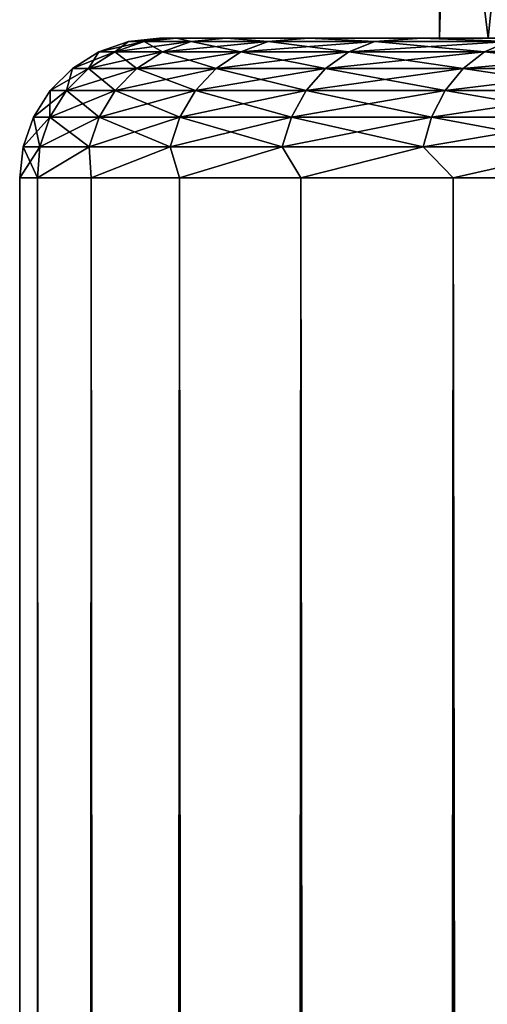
# Model space of a CAD drawing. Extents: x -265 to 265, y 0 to 1027.
# Tile 204 of 256: x -265 to -261.66, y 1013.09 to 1020.13. Entities that reach past the tile are written whole.
import ezdxf

# ---------------------------------------------------------------- set-up
doc = ezdxf.new("R2010")
doc.units = 0
doc.header["$LTSCALE"] = 41.718519
for name, color, linetype in [('138', 7, 'CONTINUOUS'), ('139', 7, 'CONTINUOUS'), ('148', 7, 'CONTINUOUS'), ('66', 7, 'CONTINUOUS'), ('67', 7, 'CONTINUOUS'), ('68', 7, 'CONTINUOUS'), ('71', 7, 'CONTINUOUS'), ('72', 7, 'CONTINUOUS')]:
    doc.layers.add(name, color=color, linetype=linetype)

msp = doc.modelspace()

# ---------------------------------------------------------------- linework, layer by layer
at = {"layer": '138', "color": 7, "linetype": 'CONTINUOUS'}
for points in [[(-261.6514, 1020, 2.8715), (-262, 1020), (-259.9491, 1020, 2.6656), (-261.6514, 1020, 2.8715)], [(-262, 1020), (-261.6514, 1020, -2.8715), (-260.3, 1020), (-262, 1020)], [(-262, 1020), (-260.3, 1020), (-259.9491, 1020, 2.6656), (-262, 1020)]]:
    msp.add_3dface(points, dxfattribs=at)
at = {"layer": '139', "color": 7, "linetype": 'CONTINUOUS'}
for points in [[(-262, 1024.7), (-262, 1020), (-261.9374, 1022.3, 1.2238), (-262, 1024.7)], [(-262, 1020), (-261.6514, 1020, 2.8715), (-261.9374, 1022.3, 1.2238), (-262, 1020)], [(-261.9374, 1022.3, 1.2238), (-261.6514, 1020, 2.8715), (-261.4176, 1022.3, 3.693), (-261.9374, 1022.3, 1.2238)]]:
    msp.add_3dface(points, dxfattribs=at)
at = {"layer": '148', "color": 7, "linetype": 'CONTINUOUS'}
for points in [[(-262, 1020), (-262, 1024.7), (-261.9843, 1024.7, -0.6127), (-262, 1020)], [(-261.9374, 1022.3, -1.2238), (-262, 1020), (-261.9374, 1024.7, -1.2238), (-261.9374, 1022.3, -1.2238)], [(-261.9374, 1024.7, -1.2238), (-262, 1020), (-261.9843, 1024.7, -0.6127), (-261.9374, 1024.7, -1.2238)], [(-261.6514, 1020, -2.8715), (-262, 1020), (-261.9374, 1022.3, -1.2238), (-261.6514, 1020, -2.8715)], [(-261.4176, 1022.3, -3.693), (-261.6514, 1020, -2.8715), (-261.9374, 1022.3, -1.2238), (-261.4176, 1022.3, -3.693)]]:
    msp.add_3dface(points, dxfattribs=at)
at = {"layer": '66', "color": 7, "linetype": 'CONTINUOUS'}
for points in [[(-264, 1020), (-263.8802, 1020, 1.8273), (-263.8802, 1020, -1.8273), (-264, 1020)], [(-263.8802, 1020, 1.8273), (-263.523, 1020, 3.6234), (-263.8802, 1020, -1.8273), (-263.8802, 1020, 1.8273)], [(-263.8802, 1020, -1.8273), (-263.523, 1020, 3.6234), (-263.523, 1020, -3.6234), (-263.8802, 1020, -1.8273)], [(-263.523, 1020, 3.6234), (-262.9343, 1020, 5.3575), (-263.523, 1020, -3.6234), (-263.523, 1020, 3.6234)], [(-263.523, 1020, -3.6234), (-262.9343, 1020, 5.3575), (-262.9343, 1020, -5.3575), (-263.523, 1020, -3.6234)], [(-262.9343, 1020, 5.3575), (-262.1244, 1020, 7), (-262.9343, 1020, -5.3575), (-262.9343, 1020, 5.3575)], [(-262.9343, 1020, -5.3575), (-262.1244, 1020, 7), (-262.1244, 1020, -7), (-262.9343, 1020, -5.3575)], [(-262.1244, 1020, 7), (-261.107, 1020, 8.5226), (-262.1244, 1020, -7), (-262.1244, 1020, 7)], [(-262.1244, 1020, -7), (-261.107, 1020, 8.5226), (-261.2737, 1020, 0.7711), (-262.1244, 1020, -7)], [(-261.107, 1020, -8.5226), (-262.1244, 1020, -7), (-261.2737, 1020, -0.7711), (-261.107, 1020, -8.5226)], [(-261.2737, 1020, -0.7711), (-262.1244, 1020, -7), (-261.2737, 1020, 0.7711), (-261.2737, 1020, -0.7711)]]:
    msp.add_3dface(points, dxfattribs=at)
at = {"layer": '67', "color": 7, "linetype": 'CONTINUOUS'}
for points in [[(-265, 1), (-264.8717, 1, 1.9579), (-265, 1019), (-265, 1)], [(-265, 1019), (-264.8717, 1, 1.9579), (-264.8717, 1019, 1.9579), (-265, 1019)], [(-264.8717, 1, 1.9579), (-264.4889, 1, 3.8823), (-264.8717, 1019, 1.9579), (-264.8717, 1, 1.9579)], [(-264.8717, 1019, 1.9579), (-264.4889, 1, 3.8823), (-264.4889, 1019, 3.8823), (-264.8717, 1019, 1.9579)], [(-264.4889, 1, 3.8823), (-263.8582, 1, 5.7403), (-264.4889, 1019, 3.8823), (-264.4889, 1, 3.8823)], [(-264.4889, 1019, 3.8823), (-263.8582, 1, 5.7403), (-263.8582, 1019, 5.7403), (-264.4889, 1019, 3.8823)], [(-263.8582, 1, 5.7403), (-262.9904, 1, 7.5), (-263.8582, 1019, 5.7403), (-263.8582, 1, 5.7403)], [(-263.8582, 1019, 5.7403), (-262.9904, 1, 7.5), (-262.9904, 1019, 7.5), (-263.8582, 1019, 5.7403)], [(-262.9904, 1, 7.5), (-261.9003, 1, 9.1314), (-262.9904, 1019, 7.5), (-262.9904, 1, 7.5)], [(-262.9904, 1019, 7.5), (-261.9003, 1, 9.1314), (-261.9003, 1019, 9.1314), (-262.9904, 1019, 7.5)], [(-261.9003, 1, 9.1314), (-260.6066, 1, 10.6066), (-261.9003, 1019, 9.1314), (-261.9003, 1, 9.1314)], [(-261.9003, 1019, 9.1314), (-260.6066, 1, 10.6066), (-260.6066, 1019, 10.6066), (-261.9003, 1019, 9.1314)]]:
    msp.add_3dface(points, dxfattribs=at)
at = {"layer": '68', "color": 7, "linetype": 'CONTINUOUS'}
for points in [[(-265, 1), (-265, 1019), (-264.8717, 1019, -1.9579), (-265, 1)], [(-264.8717, 1, -1.9579), (-265, 1), (-264.8717, 1019, -1.9579), (-264.8717, 1, -1.9579)], [(-264.4889, 1, -3.8823), (-264.8717, 1, -1.9579), (-264.4889, 1019, -3.8823), (-264.4889, 1, -3.8823)], [(-264.4889, 1019, -3.8823), (-264.8717, 1, -1.9579), (-264.8717, 1019, -1.9579), (-264.4889, 1019, -3.8823)], [(-263.8582, 1, -5.7403), (-264.4889, 1, -3.8823), (-263.8582, 1019, -5.7403), (-263.8582, 1, -5.7403)], [(-263.8582, 1019, -5.7403), (-264.4889, 1, -3.8823), (-264.4889, 1019, -3.8823), (-263.8582, 1019, -5.7403)], [(-262.9904, 1, -7.5), (-263.8582, 1, -5.7403), (-262.9904, 1019, -7.5), (-262.9904, 1, -7.5)], [(-262.9904, 1019, -7.5), (-263.8582, 1, -5.7403), (-263.8582, 1019, -5.7403), (-262.9904, 1019, -7.5)], [(-261.9003, 1, -9.1314), (-262.9904, 1, -7.5), (-261.9003, 1019, -9.1314), (-261.9003, 1, -9.1314)], [(-261.9003, 1019, -9.1314), (-262.9904, 1, -7.5), (-262.9904, 1019, -7.5), (-261.9003, 1019, -9.1314)], [(-260.6066, 1, -10.6066), (-261.9003, 1, -9.1314), (-260.6066, 1019, -10.6066), (-260.6066, 1, -10.6066)], [(-260.6066, 1019, -10.6066), (-261.9003, 1, -9.1314), (-261.9003, 1019, -9.1314), (-260.6066, 1019, -10.6066)]]:
    msp.add_3dface(points, dxfattribs=at)
at = {"layer": '71', "color": 7, "linetype": 'CONTINUOUS'}
for points in [[(-264.3193, 1019.9014, 1.8089), (-264.2214, 1019.9752), (-264.4331, 1019.9014), (-264.3193, 1019.9014, 1.8089)], [(-264.1093, 1019.9752, 1.7824), (-264.2214, 1019.9752), (-264.3193, 1019.9014, 1.8089), (-264.1093, 1019.9752, 1.7824)], [(-263.9796, 1019.9014, 3.5894), (-264.1093, 1019.9752, 1.7824), (-264.3193, 1019.9014, 1.8089), (-263.9796, 1019.9014, 3.5894)], [(-264.1093, 1019.9752, 1.7824), (-264, 1020), (-264.2214, 1019.9752), (-264.1093, 1019.9752, 1.7824)], [(-263.8802, 1020, 1.8273), (-264, 1020), (-264.1093, 1019.9752, 1.7824), (-263.8802, 1020, 1.8273)], [(-263.7746, 1019.9752, 3.5367), (-263.8802, 1020, 1.8273), (-264.1093, 1019.9752, 1.7824), (-263.7746, 1019.9752, 3.5367)], [(-263.7746, 1019.9752, 3.5367), (-264.1093, 1019.9752, 1.7824), (-263.9796, 1019.9014, 3.5894), (-263.7746, 1019.9752, 3.5367)], [(-263.4195, 1019.9014, 5.3132), (-263.7746, 1019.9752, 3.5367), (-263.9796, 1019.9014, 3.5894), (-263.4195, 1019.9014, 5.3132)], [(-263.523, 1020, 3.6234), (-263.8802, 1020, 1.8273), (-263.7746, 1019.9752, 3.5367), (-263.523, 1020, 3.6234)], [(-263.2227, 1019.9752, 5.2353), (-263.523, 1020, 3.6234), (-263.7746, 1019.9752, 3.5367), (-263.2227, 1019.9752, 5.2353)], [(-263.2227, 1019.9752, 5.2353), (-263.7746, 1019.9752, 3.5367), (-263.4195, 1019.9014, 5.3132), (-263.2227, 1019.9752, 5.2353)], [(-262.9343, 1020, 5.3575), (-263.523, 1020, 3.6234), (-263.2227, 1019.9752, 5.2353), (-262.9343, 1020, 5.3575)], [(-262.6478, 1019.9014, 6.9532), (-263.2227, 1019.9752, 5.2353), (-263.4195, 1019.9014, 5.3132), (-262.6478, 1019.9014, 6.9532)], [(-262.4623, 1019.9752, 6.8512), (-262.9343, 1020, 5.3575), (-263.2227, 1019.9752, 5.2353), (-262.4623, 1019.9752, 6.8512)], [(-262.4623, 1019.9752, 6.8512), (-263.2227, 1019.9752, 5.2353), (-262.6478, 1019.9014, 6.9532), (-262.4623, 1019.9752, 6.8512)], [(-262.1244, 1020, 7), (-262.9343, 1020, 5.3575), (-262.4623, 1019.9752, 6.8512), (-262.1244, 1020, 7)], [(-261.6766, 1019.9014, 8.4835), (-262.4623, 1019.9752, 6.8512), (-262.6478, 1019.9014, 6.9532), (-261.6766, 1019.9014, 8.4835)], [(-261.5054, 1019.9752, 8.3591), (-262.1244, 1020, 7), (-262.4623, 1019.9752, 6.8512), (-261.5054, 1019.9752, 8.3591)], [(-261.5054, 1019.9752, 8.3591), (-262.4623, 1019.9752, 6.8512), (-261.6766, 1019.9014, 8.4835), (-261.5054, 1019.9752, 8.3591)], [(-261.107, 1020, 8.5226), (-262.1244, 1020, 7), (-261.5054, 1019.9752, 8.3591), (-261.107, 1020, 8.5226)], [(-260.5213, 1019.9014, 9.8801), (-261.5054, 1019.9752, 8.3591), (-261.6766, 1019.9014, 8.4835), (-260.5213, 1019.9014, 9.8801)], [(-264.5077, 1019.7823, 1.8327), (-264.4331, 1019.9014), (-264.623, 1019.7823), (-264.5077, 1019.7823, 1.8327)], [(-264.3193, 1019.9014, 1.8089), (-264.4331, 1019.9014), (-264.5077, 1019.7823, 1.8327), (-264.3193, 1019.9014, 1.8089)], [(-264.1636, 1019.7823, 3.6366), (-264.3193, 1019.9014, 1.8089), (-264.5077, 1019.7823, 1.8327), (-264.1636, 1019.7823, 3.6366)], [(-263.9796, 1019.9014, 3.5894), (-264.3193, 1019.9014, 1.8089), (-264.1636, 1019.7823, 3.6366), (-263.9796, 1019.9014, 3.5894)], [(-263.5961, 1019.7823, 5.3831), (-263.9796, 1019.9014, 3.5894), (-264.1636, 1019.7823, 3.6366), (-263.5961, 1019.7823, 5.3831)], [(-263.4195, 1019.9014, 5.3132), (-263.9796, 1019.9014, 3.5894), (-263.5961, 1019.7823, 5.3831), (-263.4195, 1019.9014, 5.3132)], [(-262.8142, 1019.7823, 7.0447), (-263.4195, 1019.9014, 5.3132), (-263.5961, 1019.7823, 5.3831), (-262.8142, 1019.7823, 7.0447)], [(-262.6478, 1019.9014, 6.9532), (-263.4195, 1019.9014, 5.3132), (-262.8142, 1019.7823, 7.0447), (-262.6478, 1019.9014, 6.9532)], [(-261.8302, 1019.7823, 8.5952), (-262.6478, 1019.9014, 6.9532), (-262.8142, 1019.7823, 7.0447), (-261.8302, 1019.7823, 8.5952)], [(-261.6766, 1019.9014, 8.4835), (-262.6478, 1019.9014, 6.9532), (-261.8302, 1019.7823, 8.5952), (-261.6766, 1019.9014, 8.4835)], [(-260.6597, 1019.7823, 10.0101), (-261.6766, 1019.9014, 8.4835), (-261.8302, 1019.7823, 8.5952), (-260.6597, 1019.7823, 10.0101)], [(-260.5213, 1019.9014, 9.8801), (-261.6766, 1019.9014, 8.4835), (-260.6597, 1019.7823, 10.0101), (-260.5213, 1019.9014, 9.8801)], [(-264.665, 1019.6238, 1.8526), (-264.623, 1019.7823), (-264.7816, 1019.6238), (-264.665, 1019.6238, 1.8526)], [(-264.5077, 1019.7823, 1.8327), (-264.623, 1019.7823), (-264.665, 1019.6238, 1.8526), (-264.5077, 1019.7823, 1.8327)], [(-264.3172, 1019.6238, 3.676), (-264.5077, 1019.7823, 1.8327), (-264.665, 1019.6238, 1.8526), (-264.3172, 1019.6238, 3.676)], [(-264.1636, 1019.7823, 3.6366), (-264.5077, 1019.7823, 1.8327), (-264.3172, 1019.6238, 3.676), (-264.1636, 1019.7823, 3.6366)], [(-263.7435, 1019.6238, 5.4415), (-264.1636, 1019.7823, 3.6366), (-264.3172, 1019.6238, 3.676), (-263.7435, 1019.6238, 5.4415)], [(-263.5961, 1019.7823, 5.3831), (-264.1636, 1019.7823, 3.6366), (-263.7435, 1019.6238, 5.4415), (-263.5961, 1019.7823, 5.3831)], [(-262.9532, 1019.6238, 7.1211), (-263.5961, 1019.7823, 5.3831), (-263.7435, 1019.6238, 5.4415), (-262.9532, 1019.6238, 7.1211)], [(-262.8142, 1019.7823, 7.0447), (-263.5961, 1019.7823, 5.3831), (-262.9532, 1019.6238, 7.1211), (-262.8142, 1019.7823, 7.0447)], [(-261.9585, 1019.6238, 8.6884), (-262.8142, 1019.7823, 7.0447), (-262.9532, 1019.6238, 7.1211), (-261.9585, 1019.6238, 8.6884)], [(-261.8302, 1019.7823, 8.5952), (-262.8142, 1019.7823, 7.0447), (-261.9585, 1019.6238, 8.6884), (-261.8302, 1019.7823, 8.5952)], [(-260.7753, 1019.6238, 10.1187), (-261.8302, 1019.7823, 8.5952), (-261.9585, 1019.6238, 8.6884), (-260.7753, 1019.6238, 10.1187)], [(-260.6597, 1019.7823, 10.0101), (-261.8302, 1019.7823, 8.5952), (-260.7753, 1019.6238, 10.1187), (-260.6597, 1019.7823, 10.0101)], [(-264.7834, 1019.4341, 1.8676), (-264.7816, 1019.6238), (-264.9009, 1019.4341), (-264.7834, 1019.4341, 1.8676)], [(-264.665, 1019.6238, 1.8526), (-264.7816, 1019.6238), (-264.7834, 1019.4341, 1.8676), (-264.665, 1019.6238, 1.8526)], [(-264.4327, 1019.4341, 3.7057), (-264.665, 1019.6238, 1.8526), (-264.7834, 1019.4341, 1.8676), (-264.4327, 1019.4341, 3.7057)], [(-264.3172, 1019.6238, 3.676), (-264.665, 1019.6238, 1.8526), (-264.4327, 1019.4341, 3.7057), (-264.3172, 1019.6238, 3.676)], [(-263.8545, 1019.4341, 5.4854), (-264.3172, 1019.6238, 3.676), (-264.4327, 1019.4341, 3.7057), (-263.8545, 1019.4341, 5.4854)], [(-263.7435, 1019.6238, 5.4415), (-264.3172, 1019.6238, 3.676), (-263.8545, 1019.4341, 5.4854), (-263.7435, 1019.6238, 5.4415)], [(-263.0577, 1019.4341, 7.1785), (-263.7435, 1019.6238, 5.4415), (-263.8545, 1019.4341, 5.4854), (-263.0577, 1019.4341, 7.1785)], [(-262.9532, 1019.6238, 7.1211), (-263.7435, 1019.6238, 5.4415), (-263.0577, 1019.4341, 7.1785), (-262.9532, 1019.6238, 7.1211)], [(-262.0551, 1019.4341, 8.7585), (-262.9532, 1019.6238, 7.1211), (-263.0577, 1019.4341, 7.1785), (-262.0551, 1019.4341, 8.7585)], [(-261.9585, 1019.6238, 8.6884), (-262.9532, 1019.6238, 7.1211), (-262.0551, 1019.4341, 8.7585), (-261.9585, 1019.6238, 8.6884)], [(-260.8623, 1019.4341, 10.2003), (-261.9585, 1019.6238, 8.6884), (-262.0551, 1019.4341, 8.7585), (-260.8623, 1019.4341, 10.2003)], [(-260.7753, 1019.6238, 10.1187), (-261.9585, 1019.6238, 8.6884), (-260.8623, 1019.4341, 10.2003), (-260.7753, 1019.6238, 10.1187)], [(-264.8568, 1019.2225, 1.8769), (-264.9009, 1019.4341), (-264.9749, 1019.2225), (-264.8568, 1019.2225, 1.8769)], [(-264.7834, 1019.4341, 1.8676), (-264.9009, 1019.4341), (-264.8568, 1019.2225, 1.8769), (-264.7834, 1019.4341, 1.8676)], [(-264.5045, 1019.2225, 3.7241), (-264.7834, 1019.4341, 1.8676), (-264.8568, 1019.2225, 1.8769), (-264.5045, 1019.2225, 3.7241)], [(-264.4327, 1019.4341, 3.7057), (-264.7834, 1019.4341, 1.8676), (-264.5045, 1019.2225, 3.7241), (-264.4327, 1019.4341, 3.7057)], [(-263.9233, 1019.2225, 5.5126), (-264.4327, 1019.4341, 3.7057), (-264.5045, 1019.2225, 3.7241), (-263.9233, 1019.2225, 5.5126)], [(-263.8545, 1019.4341, 5.4854), (-264.4327, 1019.4341, 3.7057), (-263.9233, 1019.2225, 5.5126), (-263.8545, 1019.4341, 5.4854)], [(-263.1226, 1019.2225, 7.2142), (-263.8545, 1019.4341, 5.4854), (-263.9233, 1019.2225, 5.5126), (-263.1226, 1019.2225, 7.2142)], [(-263.0577, 1019.4341, 7.1785), (-263.8545, 1019.4341, 5.4854), (-263.1226, 1019.2225, 7.2142), (-263.0577, 1019.4341, 7.1785)], [(-262.115, 1019.2225, 8.802), (-263.0577, 1019.4341, 7.1785), (-263.1226, 1019.2225, 7.2142), (-262.115, 1019.2225, 8.802)], [(-262.0551, 1019.4341, 8.7585), (-263.0577, 1019.4341, 7.1785), (-262.115, 1019.2225, 8.802), (-262.0551, 1019.4341, 8.7585)], [(-260.9163, 1019.2225, 10.251), (-262.0551, 1019.4341, 8.7585), (-262.115, 1019.2225, 8.802), (-260.9163, 1019.2225, 10.251)], [(-260.8623, 1019.4341, 10.2003), (-262.0551, 1019.4341, 8.7585), (-260.9163, 1019.2225, 10.251), (-260.8623, 1019.4341, 10.2003)], [(-265, 1019), (-264.8717, 1019, 1.9579), (-264.9749, 1019.2225), (-265, 1019)], [(-264.8717, 1019, 1.9579), (-264.8568, 1019.2225, 1.8769), (-264.9749, 1019.2225), (-264.8717, 1019, 1.9579)], [(-264.8717, 1019, 1.9579), (-264.4889, 1019, 3.8823), (-264.5045, 1019.2225, 3.7241), (-264.8717, 1019, 1.9579)], [(-264.8717, 1019, 1.9579), (-264.5045, 1019.2225, 3.7241), (-264.8568, 1019.2225, 1.8769), (-264.8717, 1019, 1.9579)], [(-264.4889, 1019, 3.8823), (-263.9233, 1019.2225, 5.5126), (-264.5045, 1019.2225, 3.7241), (-264.4889, 1019, 3.8823)], [(-264.4889, 1019, 3.8823), (-263.8582, 1019, 5.7403), (-263.9233, 1019.2225, 5.5126), (-264.4889, 1019, 3.8823)], [(-263.8582, 1019, 5.7403), (-263.1226, 1019.2225, 7.2142), (-263.9233, 1019.2225, 5.5126), (-263.8582, 1019, 5.7403)], [(-263.8582, 1019, 5.7403), (-262.9904, 1019, 7.5), (-263.1226, 1019.2225, 7.2142), (-263.8582, 1019, 5.7403)], [(-262.9904, 1019, 7.5), (-262.115, 1019.2225, 8.802), (-263.1226, 1019.2225, 7.2142), (-262.9904, 1019, 7.5)], [(-262.9904, 1019, 7.5), (-261.9003, 1019, 9.1314), (-262.115, 1019.2225, 8.802), (-262.9904, 1019, 7.5)], [(-261.9003, 1019, 9.1314), (-260.9163, 1019.2225, 10.251), (-262.115, 1019.2225, 8.802), (-261.9003, 1019, 9.1314)], [(-261.9003, 1019, 9.1314), (-260.6066, 1019, 10.6066), (-260.9163, 1019.2225, 10.251), (-261.9003, 1019, 9.1314)]]:
    msp.add_3dface(points, dxfattribs=at)
at = {"layer": '72', "color": 7, "linetype": 'CONTINUOUS'}
for points in [[(-264.4331, 1019.9014), (-264.2214, 1019.9752), (-264.1093, 1019.9752, -1.7824), (-264.4331, 1019.9014)], [(-264.4331, 1019.9014), (-264.1093, 1019.9752, -1.7824), (-264.3193, 1019.9014, -1.8089), (-264.4331, 1019.9014)], [(-264.1093, 1019.9752, -1.7824), (-263.7746, 1019.9752, -3.5367), (-264.3193, 1019.9014, -1.8089), (-264.1093, 1019.9752, -1.7824)], [(-264.3193, 1019.9014, -1.8089), (-263.7746, 1019.9752, -3.5367), (-263.9796, 1019.9014, -3.5894), (-264.3193, 1019.9014, -1.8089)], [(-264, 1020), (-263.8802, 1020, -1.8273), (-264.2214, 1019.9752), (-264, 1020)], [(-264.2214, 1019.9752), (-263.8802, 1020, -1.8273), (-264.1093, 1019.9752, -1.7824), (-264.2214, 1019.9752)], [(-264.1093, 1019.9752, -1.7824), (-263.8802, 1020, -1.8273), (-263.7746, 1019.9752, -3.5367), (-264.1093, 1019.9752, -1.7824)], [(-263.7746, 1019.9752, -3.5367), (-263.2227, 1019.9752, -5.2353), (-263.9796, 1019.9014, -3.5894), (-263.7746, 1019.9752, -3.5367)], [(-263.9796, 1019.9014, -3.5894), (-263.2227, 1019.9752, -5.2353), (-263.4195, 1019.9014, -5.3132), (-263.9796, 1019.9014, -3.5894)], [(-263.8802, 1020, -1.8273), (-263.523, 1020, -3.6234), (-263.7746, 1019.9752, -3.5367), (-263.8802, 1020, -1.8273)], [(-263.7746, 1019.9752, -3.5367), (-263.523, 1020, -3.6234), (-263.2227, 1019.9752, -5.2353), (-263.7746, 1019.9752, -3.5367)], [(-263.523, 1020, -3.6234), (-262.9343, 1020, -5.3575), (-263.2227, 1019.9752, -5.2353), (-263.523, 1020, -3.6234)], [(-263.2227, 1019.9752, -5.2353), (-262.4623, 1019.9752, -6.8512), (-263.4195, 1019.9014, -5.3132), (-263.2227, 1019.9752, -5.2353)], [(-263.4195, 1019.9014, -5.3132), (-262.4623, 1019.9752, -6.8512), (-262.6478, 1019.9014, -6.9532), (-263.4195, 1019.9014, -5.3132)], [(-263.2227, 1019.9752, -5.2353), (-262.9343, 1020, -5.3575), (-262.4623, 1019.9752, -6.8512), (-263.2227, 1019.9752, -5.2353)], [(-262.9343, 1020, -5.3575), (-262.1244, 1020, -7), (-262.4623, 1019.9752, -6.8512), (-262.9343, 1020, -5.3575)], [(-262.4623, 1019.9752, -6.8512), (-261.5054, 1019.9752, -8.3591), (-262.6478, 1019.9014, -6.9532), (-262.4623, 1019.9752, -6.8512)], [(-262.6478, 1019.9014, -6.9532), (-261.5054, 1019.9752, -8.3591), (-261.6766, 1019.9014, -8.4835), (-262.6478, 1019.9014, -6.9532)], [(-262.4623, 1019.9752, -6.8512), (-262.1244, 1020, -7), (-261.5054, 1019.9752, -8.3591), (-262.4623, 1019.9752, -6.8512)], [(-262.1244, 1020, -7), (-261.107, 1020, -8.5226), (-261.5054, 1019.9752, -8.3591), (-262.1244, 1020, -7)], [(-261.5054, 1019.9752, -8.3591), (-260.367, 1019.9752, -9.7352), (-261.6766, 1019.9014, -8.4835), (-261.5054, 1019.9752, -8.3591)], [(-261.6766, 1019.9014, -8.4835), (-260.367, 1019.9752, -9.7352), (-260.5213, 1019.9014, -9.8801), (-261.6766, 1019.9014, -8.4835)], [(-264.623, 1019.7823), (-264.4331, 1019.9014), (-264.3193, 1019.9014, -1.8089), (-264.623, 1019.7823)], [(-264.623, 1019.7823), (-264.3193, 1019.9014, -1.8089), (-264.5077, 1019.7823, -1.8327), (-264.623, 1019.7823)], [(-264.3193, 1019.9014, -1.8089), (-263.9796, 1019.9014, -3.5894), (-264.5077, 1019.7823, -1.8327), (-264.3193, 1019.9014, -1.8089)], [(-264.5077, 1019.7823, -1.8327), (-263.9796, 1019.9014, -3.5894), (-264.1636, 1019.7823, -3.6366), (-264.5077, 1019.7823, -1.8327)], [(-263.9796, 1019.9014, -3.5894), (-263.4195, 1019.9014, -5.3132), (-264.1636, 1019.7823, -3.6366), (-263.9796, 1019.9014, -3.5894)], [(-264.1636, 1019.7823, -3.6366), (-263.4195, 1019.9014, -5.3132), (-263.5961, 1019.7823, -5.3831), (-264.1636, 1019.7823, -3.6366)], [(-263.4195, 1019.9014, -5.3132), (-262.6478, 1019.9014, -6.9532), (-263.5961, 1019.7823, -5.3831), (-263.4195, 1019.9014, -5.3132)], [(-263.5961, 1019.7823, -5.3831), (-262.6478, 1019.9014, -6.9532), (-262.8142, 1019.7823, -7.0447), (-263.5961, 1019.7823, -5.3831)], [(-262.6478, 1019.9014, -6.9532), (-261.6766, 1019.9014, -8.4835), (-262.8142, 1019.7823, -7.0447), (-262.6478, 1019.9014, -6.9532)], [(-262.8142, 1019.7823, -7.0447), (-261.6766, 1019.9014, -8.4835), (-261.8302, 1019.7823, -8.5952), (-262.8142, 1019.7823, -7.0447)], [(-261.6766, 1019.9014, -8.4835), (-260.5213, 1019.9014, -9.8801), (-261.8302, 1019.7823, -8.5952), (-261.6766, 1019.9014, -8.4835)], [(-261.8302, 1019.7823, -8.5952), (-260.5213, 1019.9014, -9.8801), (-260.6597, 1019.7823, -10.0101), (-261.8302, 1019.7823, -8.5952)], [(-264.7816, 1019.6238), (-264.623, 1019.7823), (-264.5077, 1019.7823, -1.8327), (-264.7816, 1019.6238)], [(-264.7816, 1019.6238), (-264.5077, 1019.7823, -1.8327), (-264.665, 1019.6238, -1.8526), (-264.7816, 1019.6238)], [(-264.5077, 1019.7823, -1.8327), (-264.1636, 1019.7823, -3.6366), (-264.665, 1019.6238, -1.8526), (-264.5077, 1019.7823, -1.8327)], [(-264.665, 1019.6238, -1.8526), (-264.1636, 1019.7823, -3.6366), (-264.3172, 1019.6238, -3.676), (-264.665, 1019.6238, -1.8526)], [(-264.1636, 1019.7823, -3.6366), (-263.5961, 1019.7823, -5.3831), (-264.3172, 1019.6238, -3.676), (-264.1636, 1019.7823, -3.6366)], [(-264.3172, 1019.6238, -3.676), (-263.5961, 1019.7823, -5.3831), (-263.7435, 1019.6238, -5.4415), (-264.3172, 1019.6238, -3.676)], [(-263.5961, 1019.7823, -5.3831), (-262.8142, 1019.7823, -7.0447), (-263.7435, 1019.6238, -5.4415), (-263.5961, 1019.7823, -5.3831)], [(-263.7435, 1019.6238, -5.4415), (-262.8142, 1019.7823, -7.0447), (-262.9532, 1019.6238, -7.1211), (-263.7435, 1019.6238, -5.4415)], [(-262.8142, 1019.7823, -7.0447), (-261.8302, 1019.7823, -8.5952), (-262.9532, 1019.6238, -7.1211), (-262.8142, 1019.7823, -7.0447)], [(-262.9532, 1019.6238, -7.1211), (-261.8302, 1019.7823, -8.5952), (-261.9585, 1019.6238, -8.6884), (-262.9532, 1019.6238, -7.1211)], [(-261.8302, 1019.7823, -8.5952), (-260.6597, 1019.7823, -10.0101), (-261.9585, 1019.6238, -8.6884), (-261.8302, 1019.7823, -8.5952)], [(-261.9585, 1019.6238, -8.6884), (-260.6597, 1019.7823, -10.0101), (-260.7753, 1019.6238, -10.1187), (-261.9585, 1019.6238, -8.6884)], [(-264.9009, 1019.4341), (-264.7816, 1019.6238), (-264.665, 1019.6238, -1.8526), (-264.9009, 1019.4341)], [(-264.9009, 1019.4341), (-264.665, 1019.6238, -1.8526), (-264.7834, 1019.4341, -1.8676), (-264.9009, 1019.4341)], [(-264.665, 1019.6238, -1.8526), (-264.3172, 1019.6238, -3.676), (-264.7834, 1019.4341, -1.8676), (-264.665, 1019.6238, -1.8526)], [(-264.7834, 1019.4341, -1.8676), (-264.3172, 1019.6238, -3.676), (-264.4327, 1019.4341, -3.7057), (-264.7834, 1019.4341, -1.8676)], [(-264.3172, 1019.6238, -3.676), (-263.7435, 1019.6238, -5.4415), (-264.4327, 1019.4341, -3.7057), (-264.3172, 1019.6238, -3.676)], [(-264.4327, 1019.4341, -3.7057), (-263.7435, 1019.6238, -5.4415), (-263.8545, 1019.4341, -5.4854), (-264.4327, 1019.4341, -3.7057)], [(-263.7435, 1019.6238, -5.4415), (-262.9532, 1019.6238, -7.1211), (-263.8545, 1019.4341, -5.4854), (-263.7435, 1019.6238, -5.4415)], [(-263.8545, 1019.4341, -5.4854), (-262.9532, 1019.6238, -7.1211), (-263.0577, 1019.4341, -7.1785), (-263.8545, 1019.4341, -5.4854)], [(-262.9532, 1019.6238, -7.1211), (-261.9585, 1019.6238, -8.6884), (-263.0577, 1019.4341, -7.1785), (-262.9532, 1019.6238, -7.1211)], [(-263.0577, 1019.4341, -7.1785), (-261.9585, 1019.6238, -8.6884), (-262.0551, 1019.4341, -8.7585), (-263.0577, 1019.4341, -7.1785)], [(-261.9585, 1019.6238, -8.6884), (-260.7753, 1019.6238, -10.1187), (-262.0551, 1019.4341, -8.7585), (-261.9585, 1019.6238, -8.6884)], [(-262.0551, 1019.4341, -8.7585), (-260.7753, 1019.6238, -10.1187), (-260.8623, 1019.4341, -10.2003), (-262.0551, 1019.4341, -8.7585)], [(-264.9749, 1019.2225), (-264.9009, 1019.4341), (-264.7834, 1019.4341, -1.8676), (-264.9749, 1019.2225)], [(-264.9749, 1019.2225), (-264.7834, 1019.4341, -1.8676), (-264.8568, 1019.2225, -1.8769), (-264.9749, 1019.2225)], [(-264.7834, 1019.4341, -1.8676), (-264.4327, 1019.4341, -3.7057), (-264.8568, 1019.2225, -1.8769), (-264.7834, 1019.4341, -1.8676)], [(-264.8568, 1019.2225, -1.8769), (-264.4327, 1019.4341, -3.7057), (-264.5045, 1019.2225, -3.7241), (-264.8568, 1019.2225, -1.8769)], [(-264.4327, 1019.4341, -3.7057), (-263.8545, 1019.4341, -5.4854), (-264.5045, 1019.2225, -3.7241), (-264.4327, 1019.4341, -3.7057)], [(-264.5045, 1019.2225, -3.7241), (-263.8545, 1019.4341, -5.4854), (-263.9233, 1019.2225, -5.5126), (-264.5045, 1019.2225, -3.7241)], [(-263.8545, 1019.4341, -5.4854), (-263.0577, 1019.4341, -7.1785), (-263.9233, 1019.2225, -5.5126), (-263.8545, 1019.4341, -5.4854)], [(-263.9233, 1019.2225, -5.5126), (-263.0577, 1019.4341, -7.1785), (-263.1226, 1019.2225, -7.2142), (-263.9233, 1019.2225, -5.5126)], [(-263.0577, 1019.4341, -7.1785), (-262.0551, 1019.4341, -8.7585), (-263.1226, 1019.2225, -7.2142), (-263.0577, 1019.4341, -7.1785)], [(-263.1226, 1019.2225, -7.2142), (-262.0551, 1019.4341, -8.7585), (-262.115, 1019.2225, -8.802), (-263.1226, 1019.2225, -7.2142)], [(-262.0551, 1019.4341, -8.7585), (-260.8623, 1019.4341, -10.2003), (-262.115, 1019.2225, -8.802), (-262.0551, 1019.4341, -8.7585)], [(-262.115, 1019.2225, -8.802), (-260.8623, 1019.4341, -10.2003), (-260.9163, 1019.2225, -10.251), (-262.115, 1019.2225, -8.802)], [(-264.8717, 1019, -1.9579), (-265, 1019), (-264.8568, 1019.2225, -1.8769), (-264.8717, 1019, -1.9579)], [(-265, 1019), (-264.9749, 1019.2225), (-264.8568, 1019.2225, -1.8769), (-265, 1019)], [(-264.4889, 1019, -3.8823), (-264.8717, 1019, -1.9579), (-264.5045, 1019.2225, -3.7241), (-264.4889, 1019, -3.8823)], [(-264.8717, 1019, -1.9579), (-264.8568, 1019.2225, -1.8769), (-264.5045, 1019.2225, -3.7241), (-264.8717, 1019, -1.9579)], [(-264.4889, 1019, -3.8823), (-264.5045, 1019.2225, -3.7241), (-263.9233, 1019.2225, -5.5126), (-264.4889, 1019, -3.8823)], [(-263.8582, 1019, -5.7403), (-264.4889, 1019, -3.8823), (-263.9233, 1019.2225, -5.5126), (-263.8582, 1019, -5.7403)], [(-263.8582, 1019, -5.7403), (-263.9233, 1019.2225, -5.5126), (-263.1226, 1019.2225, -7.2142), (-263.8582, 1019, -5.7403)], [(-262.9904, 1019, -7.5), (-263.8582, 1019, -5.7403), (-263.1226, 1019.2225, -7.2142), (-262.9904, 1019, -7.5)], [(-262.9904, 1019, -7.5), (-263.1226, 1019.2225, -7.2142), (-262.115, 1019.2225, -8.802), (-262.9904, 1019, -7.5)], [(-261.9003, 1019, -9.1314), (-262.9904, 1019, -7.5), (-262.115, 1019.2225, -8.802), (-261.9003, 1019, -9.1314)], [(-261.9003, 1019, -9.1314), (-262.115, 1019.2225, -8.802), (-260.9163, 1019.2225, -10.251), (-261.9003, 1019, -9.1314)], [(-260.6066, 1019, -10.6066), (-261.9003, 1019, -9.1314), (-260.9163, 1019.2225, -10.251), (-260.6066, 1019, -10.6066)]]:
    msp.add_3dface(points, dxfattribs=at)

doc.saveas('drawing.dxf')
